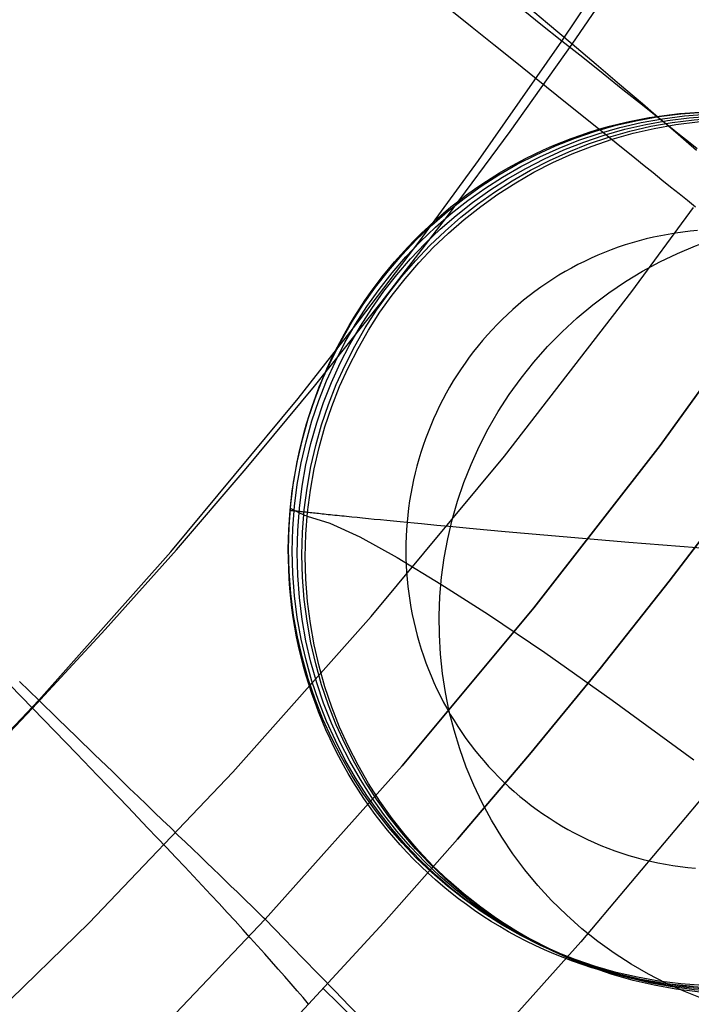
# Model space of a CAD drawing. Extents: x 35614 to 36526, y 4034 to 4838.
# Tile 46 of 79: x 36314 to 36340, y 4130 to 4168. Entities that reach past the tile are written whole.
import ezdxf

# ---------------------------------------------------------------- set-up
doc = ezdxf.new("R2010")
doc.units = 0
doc.layers.add('PREDEFINITO', color=7, linetype='CONTINUOUS')

msp = doc.modelspace()

# ---------------------------------------------------------------- linework, layer by layer
at = {"layer": 'PREDEFINITO'}
for p, q in [((36335.1739126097, 4167.215890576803, -313.4319814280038), (36337.80464169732, 4171.173332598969, -313.4312284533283)), ((36335.5702867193, 4167.09925086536, -115.0836293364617), (36337.92434724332, 4170.534796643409, -115.0931386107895)), ((36334.61064963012, 4167.905942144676, -114.209593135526), (36333.629412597, 4168.727645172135, -113.3640294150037)), ((36331.67879049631, 4167.753301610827, -315.4633008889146), (36330.8263882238, 4168.438872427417, -316.0596849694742)), ((36334.35260552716, 4167.86895147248, -314.1484753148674), (36333.51858548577, 4168.532287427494, -314.8257849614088)), ((36335.57028671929, 4167.09925086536, -115.0836293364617), (36334.61064963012, 4167.905942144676, -114.209593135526)), ((36332.52073694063, 4167.076384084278, -314.8260327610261), (36331.67879049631, 4167.753301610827, -315.4633008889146)), ((36335.1739126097, 4167.215890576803, -313.4319814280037), (36334.35260552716, 4167.86895147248, -314.1484753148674)), ((36331.93241404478, 4162.580850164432, -313.4328052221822), (36335.1739126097, 4167.215890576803, -313.4319814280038)), ((36335.9811919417, 4166.574087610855, -312.6771382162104), (36335.1739126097, 4167.215890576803, -313.4319814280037)), ((36333.35120570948, 4166.408920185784, -314.1487328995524), (36332.52073694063, 4167.076384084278, -314.8260327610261)), ((36333.15373245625, 4163.707043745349, -115.0742871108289), (36335.5702867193, 4167.09925086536, -115.0836293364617)), ((36336.50709846, 4166.308235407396, -115.9900496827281), (36335.57028671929, 4167.09925086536, -115.0836293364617)), ((36334.16904278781, 4165.751799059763, -313.4322478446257), (36333.35120570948, 4166.408920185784, -314.1487328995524)), ((36336.77295041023, 4165.944642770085, -311.8847625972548), (36335.9811919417, 4166.574087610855, -312.6771382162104)), ((36337.41987352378, 4165.533525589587, -116.9330493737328), (36336.50709846, 4166.308235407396, -115.9900496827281)), ((36334.97293997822, 4165.106013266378, -312.6774124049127), (36334.16904278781, 4165.751799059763, -313.4322478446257)), ((36337.54749150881, 4165.328789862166, -311.0556468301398), (36336.77295041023, 4165.944642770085, -311.8847625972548)), ((36338.30741465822, 4164.775716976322, -117.9171071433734), (36337.41987352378, 4165.533525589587, -116.9330493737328)), ((36338.30288877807, 4164.727913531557, -310.1905514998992), (36337.54749150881, 4165.328789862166, -311.0556468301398)), ((36335.76141140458, 4164.472674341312, -311.8850433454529), (36334.97293997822, 4165.106013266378, -312.6774124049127)), ((36336.53276853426, 4163.853029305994, -311.0559327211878), (36335.76141140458, 4164.472674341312, -311.8850433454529)), ((36339.03695775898, 4164.14356742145, -309.2901981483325), (36338.30288877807, 4164.727913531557, -310.1905514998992)), ((36338.74135220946, 4164.403327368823, -118.4260099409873), (36338.30741465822, 4164.775716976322, -117.9171071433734)), ((36340.14469236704, 4164.433014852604, -171.6564491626), (36340.54377829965, 4164.457352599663, -171.6564491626)), ((36337.40708534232, 4164.004532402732, -171.6564491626), (36337.7908627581, 4164.092862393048, -171.6564491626)), ((36337.7908627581, 4164.092862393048, -171.6564491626), (36338.17738157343, 4164.172288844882, -171.6564491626)), ((36338.17738157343, 4164.172288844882, -171.6564491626), (36338.5664615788, 4164.242727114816, -171.6564491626)), ((36338.5664615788, 4164.242727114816, -171.6564491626), (36338.95791979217, 4164.304095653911, -171.6564491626)), ((36339.16853868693, 4164.035370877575, -118.9469852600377), (36338.74135220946, 4164.403327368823, -118.4260099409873)), ((36338.95791979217, 4164.304095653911, -171.6564491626), (36339.35157046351, 4164.356316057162, -171.6564491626)), ((36339.39523371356, 4163.858129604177, -308.827012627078), (36339.03695775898, 4164.14356742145, -309.2901981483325)), ((36339.35157046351, 4164.356316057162, -171.6564491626), (36339.74722507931, 4164.39931311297, -171.6564491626)), ((36339.74722507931, 4164.39931311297, -171.6564491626), (36340.14469236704, 4164.433014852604, -171.6564491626)), ((36330.67590988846, 4160.359862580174, -115.0651440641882), (36333.15373245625, 4163.707043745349, -115.0742871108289)), ((36335.90289657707, 4163.563975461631, -171.6564491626), (36336.27396190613, 4163.687013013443, -171.6564491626)), ((36336.27396190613, 4163.687013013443, -171.6564491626), (36336.64846165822, 4163.801515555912, -171.6564491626)), ((36337.28509371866, 4163.248478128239, -310.1908408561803), (36336.53276853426, 4163.853029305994, -311.0559327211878)), ((36336.64846165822, 4163.801515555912, -171.6564491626), (36337.02622675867, 4163.907386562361, -171.6564491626)), ((36337.02622675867, 4163.907386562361, -171.6564491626), (36337.40708534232, 4164.004532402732, -171.6564491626)), ((36339.58882839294, 4163.671912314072, -119.480672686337), (36339.16853868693, 4164.035370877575, -118.9469852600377)), ((36339.74722645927, 4163.57749327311, -308.3552615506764), (36339.39523371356, 4163.858129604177, -308.827012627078)), ((36335.17173150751, 4163.292695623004, -171.6564491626), (36335.53543195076, 4163.43250227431, -171.6564491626)), ((36335.53543195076, 4163.43250227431, -171.6564491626), (36335.90289657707, 4163.563975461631, -171.6564491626)), ((36340.00207650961, 4163.313014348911, -120.0277295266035), (36339.58882839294, 4163.671912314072, -119.480672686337)), ((36340.09257698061, 4163.301908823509, -307.8750206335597), (36339.74722645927, 4163.57749327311, -308.3552615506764)), ((36340.40813909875, 4162.958737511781, -120.588830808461), (36340.00207650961, 4163.313014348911, -120.0277295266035)), ((36340.4309043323, 4163.031640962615, -307.3863616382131), (36340.09257698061, 4163.301908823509, -307.8750206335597)), ((36334.10480799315, 4162.824337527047, -171.6564491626), (36334.45626306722, 4162.988504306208, -171.6564491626)), ((36334.45626306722, 4162.988504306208, -171.6564491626), (36334.81195592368, 4163.144660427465, -171.6564491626)), ((36334.81195592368, 4163.144660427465, -171.6564491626), (36335.17173150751, 4163.292695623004, -171.6564491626)), ((36338.01621225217, 4162.660592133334, -309.2904889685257), (36337.28509371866, 4163.248478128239, -310.1908408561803)), ((36329.64200243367, 4159.451650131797, -313.4333305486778), (36331.93241404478, 4162.580850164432, -313.4328052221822)), ((36333.41521732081, 4162.472426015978, -171.6564491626), (36333.7577429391, 4162.65227295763, -171.6564491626)), ((36333.7577429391, 4162.65227295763, -171.6564491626), (36334.10480799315, 4162.824337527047, -171.6564491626)), ((36338.37306192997, 4162.373441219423, -308.827303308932), (36338.01621225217, 4162.660592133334, -309.2904889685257)), ((36332.74436791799, 4162.089859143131, -171.6564491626), (36333.07737772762, 4162.284914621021, -171.6564491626)), ((36333.07737772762, 4162.284914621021, -171.6564491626), (36333.41521732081, 4162.472426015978, -171.6564491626)), ((36338.72366294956, 4162.091133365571, -308.3555514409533), (36338.37306192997, 4162.373441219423, -308.827303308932)), ((36332.09339850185, 4161.677609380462, -171.6564491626), (36332.41632881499, 4161.887382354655, -171.6564491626)), ((36332.41632881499, 4161.887382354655, -171.6564491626), (36332.74436791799, 4162.089859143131, -171.6564491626)), ((36339.06765783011, 4161.813921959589, -307.8753090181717), (36338.72366294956, 4162.091133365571, -308.3555514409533)), ((36339.40466724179, 4161.542074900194, -307.3866477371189), (36339.06765783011, 4161.813921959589, -307.8753090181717)), ((36331.46340235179, 4161.236686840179, -171.6564491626), (36331.77571221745, 4161.460667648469, -171.6564491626)), ((36331.77571221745, 4161.460667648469, -171.6564491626), (36332.09339850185, 4161.677609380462, -171.6564491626)), ((36339.73428895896, 4161.275875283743, -306.8896350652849), (36339.40466724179, 4161.542074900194, -307.3866477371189)), ((36330.8554271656, 4160.768137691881, -171.6564491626), (36331.15659844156, 4161.005798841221, -171.6564491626)), ((36331.15659844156, 4161.005798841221, -171.6564491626), (36331.46340235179, 4161.236686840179, -171.6564491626)), ((36340.05609679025, 4161.0156221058, -306.3843339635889), (36339.73428895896, 4161.275875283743, -306.8896350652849)), ((36340.36963948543, 4160.761630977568, -305.8708026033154), (36340.05609679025, 4161.0156221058, -306.3843339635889)), ((36330.56001234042, 4160.523839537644, -171.6564491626), (36330.8554271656, 4160.768137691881, -171.6564491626)), ((36337.89421377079, 4157.485752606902, -380.0065314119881), (36340.28929772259, 4160.753252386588, -380.006531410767)), ((36328.13767517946, 4157.058698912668, -115.0562117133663), (36330.67590988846, 4160.359862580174, -115.0651440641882)), ((36329.98693296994, 4160.015887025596, -171.6564491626), (36330.27047491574, 4160.273042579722, -171.6564491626)), ((36330.27047491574, 4160.273042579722, -171.6564491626), (36330.56001234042, 4160.523839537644, -171.6564491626)), ((36329.70950170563, 4159.752515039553, -171.6564491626), (36329.98693296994, 4160.015887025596, -171.6564491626)), ((36329.17341762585, 4159.207699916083, -171.6564491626), (36329.43829344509, 4159.483070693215, -171.6564491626)), ((36329.43829344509, 4159.483070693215, -171.6564491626), (36329.70950170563, 4159.752515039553, -171.6564491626)), ((36338.45739092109, 4159.526413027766, -166.9973043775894), (36338.17951961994, 4159.454280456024, -166.9973043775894)), ((36338.73742137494, 4159.592115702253, -166.9973043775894), (36338.45739092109, 4159.526413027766, -166.9973043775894)), ((36339.01948165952, 4159.651323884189, -166.9973043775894), (36338.73742137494, 4159.592115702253, -166.9973043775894)), ((36339.30344041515, 4159.703975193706, -166.9973043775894), (36339.01948165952, 4159.651323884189, -166.9973043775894)), ((36339.58916424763, 4159.750009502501, -166.9973043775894), (36339.30344041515, 4159.703975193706, -166.9973043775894)), ((36339.87651773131, 4159.789368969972, -166.9973043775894), (36339.58916424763, 4159.750009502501, -166.9973043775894)), ((36340.16536341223, 4159.821998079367, -166.9973043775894), (36339.87651773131, 4159.789368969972, -166.9973043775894)), ((36340.45556181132, 4159.847843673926, -166.9973043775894), (36340.16536341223, 4159.821998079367, -166.9973043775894)), ((36327.29855477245, 4156.364811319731, -313.4338260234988), (36329.64200243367, 4159.451650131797, -313.4333305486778)), ((36328.91498079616, 4158.926550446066, -171.6564491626), (36329.17341762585, 4159.207699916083, -171.6564491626)), ((36337.09214088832, 4159.102818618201, -166.9973043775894), (36336.82693364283, 4158.99958049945, -166.9973043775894)), ((36337.36012322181, 4159.199981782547, -166.9973043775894), (36337.09214088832, 4159.102818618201, -166.9973043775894)), ((36337.63076155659, 4159.290994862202, -166.9973043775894), (36337.36012322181, 4159.199981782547, -166.9973043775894)), ((36337.90393475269, 4159.375784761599, -166.9973043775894), (36337.63076155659, 4159.290994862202, -166.9973043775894)), ((36338.17951961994, 4159.454280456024, -166.9973043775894), (36337.90393475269, 4159.375784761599, -166.9973043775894)), ((36328.66308661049, 4158.639771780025, -171.6564491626), (36328.91498079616, 4158.926550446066, -171.6564491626)), ((36336.30531047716, 4158.775189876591, -166.9973043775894), (36336.04912243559, 4158.654197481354, -166.9973043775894)), ((36336.56461851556, 4158.89034455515, -166.9973043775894), (36336.30531047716, 4158.775189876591, -166.9973043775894)), ((36336.82693364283, 4158.99958049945, -166.9973043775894), (36336.56461851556, 4158.89034455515, -166.9973043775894)), ((36328.17932629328, 4158.049933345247, -171.6564491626), (36328.41783582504, 4158.347515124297, -171.6564491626)), ((36328.41783582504, 4158.347515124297, -171.6564491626), (36328.66308661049, 4158.639771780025, -171.6564491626)), ((36335.54654764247, 4158.395033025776, -166.9973043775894), (36335.30037636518, 4158.257032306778, -166.9973043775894)), ((36335.79616523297, 4158.52745027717, -166.9973043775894), (36335.54654764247, 4158.395033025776, -166.9973043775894)), ((36336.04912243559, 4158.654197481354, -166.9973043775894), (36335.79616523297, 4158.52745027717, -166.9973043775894)), ((36327.94765296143, 4157.74718091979, -171.6564491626), (36328.17932629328, 4158.049933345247, -171.6564491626)), ((36334.81878917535, 4157.964635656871, -166.9973043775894), (36334.58357627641, 4157.81042164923, -166.9973043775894)), ((36335.05775602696, 4158.113536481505, -166.9973043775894), (36334.81878917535, 4157.964635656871, -166.9973043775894)), ((36335.30037636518, 4158.257032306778, -166.9973043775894), (36335.05775602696, 4158.113536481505, -166.9973043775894)), ((36338.99213214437, 4151.496757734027, -297.2015953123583), (36343.68382584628, 4157.977575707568, -297.2015953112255)), ((36343.68382584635, 4157.977575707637, -297.201595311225), (36338.99213214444, 4151.496757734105, -297.2015953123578)), ((36327.72290786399, 4157.439413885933, -171.6564491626), (36327.94765296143, 4157.74718091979, -171.6564491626)), ((36334.35221571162, 4157.650987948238, -166.9973043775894), (36334.12480377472, 4157.48642968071, -166.9973043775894)), ((36334.58357627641, 4157.81042164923, -166.9973043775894), (36334.35221571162, 4157.650987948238, -166.9973043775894)), ((36327.50518011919, 4157.126789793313, -171.6564491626), (36327.72290786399, 4157.439413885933, -171.6564491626)), ((36332.93454309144, 4151.077321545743, -380.0065314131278), (36337.89421377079, 4157.485752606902, -380.0065314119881)), ((36333.9014346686, 4157.316843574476, -166.9973043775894), (36333.6822005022, 4157.142327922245, -166.9973043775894)), ((36334.12480377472, 4157.48642968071, -166.9973043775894), (36333.9014346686, 4157.316843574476, -166.9973043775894)), ((36325.53988449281, 4153.804544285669, -115.04750157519), (36328.13767517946, 4157.058698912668, -115.0562117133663)), ((36327.09111855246, 4156.487607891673, -171.6564491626), (36327.29455592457, 4156.809467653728, -171.6564491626)), ((36327.29455592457, 4156.809467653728, -171.6564491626), (36327.50518011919, 4157.126789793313, -171.6564491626)), ((36333.4671912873, 4156.962982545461, -166.9973043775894), (36333.25649493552, 4156.778908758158, -166.9973043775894)), ((36333.6822005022, 4157.142327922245, -166.9973043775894), (36333.4671912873, 4156.962982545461, -166.9973043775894)), ((36326.89494834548, 4156.161372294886, -171.6564491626), (36327.09111855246, 4156.487607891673, -171.6564491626)), ((36333.05019725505, 4156.590209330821, -166.9973043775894), (36332.84838194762, 4156.396988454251, -166.9973043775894)), ((36333.25649493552, 4156.778908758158, -166.9973043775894), (36333.05019725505, 4156.590209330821, -166.9973043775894)), ((36324.90281787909, 4153.320946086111, -313.4342938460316), (36327.29855477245, 4156.364811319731, -313.4338260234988)), ((36326.70612271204, 4155.830923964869, -171.6564491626), (36326.89494834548, 4156.161372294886, -171.6564491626)), ((36332.65113060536, 4156.199351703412, -166.9973043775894), (36332.4585227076, 4155.997406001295, -166.9973043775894)), ((36332.84838194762, 4156.396988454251, -166.9973043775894), (36332.65113060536, 4156.199351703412, -166.9973043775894)), ((36326.52471612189, 4155.496427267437, -171.6564491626), (36326.70612271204, 4155.830923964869, -171.6564491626)), ((36332.27063561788, 4155.791259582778, -166.9973043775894), (36332.08754458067, 4155.581021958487, -166.9973043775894)), ((36332.4585227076, 4155.997406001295, -166.9973043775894), (36332.27063561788, 4155.791259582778, -166.9973043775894)), ((36326.35080010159, 4155.158047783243, -171.6564491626), (36326.52471612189, 4155.496427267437, -171.6564491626)), ((36331.90932271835, 4155.366803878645, -166.9973043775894), (36331.73604102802, 4155.148717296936, -166.9973043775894)), ((36332.08754458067, 4155.581021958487, -166.9973043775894), (36331.90932271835, 4155.366803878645, -166.9973043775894)), ((36326.18444323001, 4154.815952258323, -171.6564491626), (36326.35080010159, 4155.158047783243, -171.6564491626)), ((36331.56776837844, 4154.926875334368, -166.9973043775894), (36331.40457150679, 4154.701392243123, -166.9973043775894)), ((36331.73604102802, 4155.148717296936, -166.9973043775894), (36331.56776837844, 4154.926875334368, -166.9973043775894)), ((36326.02571113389, 4154.470308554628, -171.6564491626), (36326.18444323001, 4154.815952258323, -171.6564491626)), ((36331.40457150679, 4154.701392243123, -166.9973043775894), (36331.24651501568, 4154.472383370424, -166.9973043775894)), ((36325.73136898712, 4153.76905334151, -171.6564491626), (36325.87466648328, 4154.12128560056, -171.6564491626)), ((36325.87466648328, 4154.12128560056, -171.6564491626), (36326.02571113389, 4154.470308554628, -171.6564491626)), ((36331.0936613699, 4154.239965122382, -166.9973043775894), (36330.94607089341, 4154.00425492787, -166.9973043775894)), ((36331.24651501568, 4154.472383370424, -166.9973043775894), (36331.0936613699, 4154.239965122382, -166.9973043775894)), ((36322.88339399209, 4150.598390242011, -115.0390251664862), (36325.53988449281, 4153.804544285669, -115.04750157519)), ((36325.59587538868, 4153.41378269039, -171.6564491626), (36325.73136898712, 4153.76905334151, -171.6564491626)), ((36330.80380176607, 4153.765371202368, -166.9973043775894), (36330.66691002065, 4153.523433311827, -166.9973043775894)), ((36330.94607089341, 4154.00425492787, -166.9973043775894), (36330.80380176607, 4153.765371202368, -166.9973043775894)), ((36325.46823946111, 4153.055645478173, -171.6564491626), (36325.59587538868, 4153.41378269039, -171.6564491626)), ((36330.66691002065, 4153.523433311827, -166.9973043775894), (36330.53544953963, 4153.27856153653, -166.9973043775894)), ((36319.95746366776, 4147.364585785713, -313.4351553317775), (36324.90281787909, 4153.320946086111, -313.4342938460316)), ((36325.34851200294, 4152.694814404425, -171.6564491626), (36325.46823946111, 4153.055645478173, -171.6564491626)), ((36330.40947205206, 4153.030877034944, -166.9973043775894), (36330.2890271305, 4152.780501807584, -166.9973043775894)), ((36330.53544953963, 4153.27856153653, -166.9973043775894), (36330.40947205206, 4153.030877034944, -166.9973043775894)), ((36325.23674083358, 4152.331462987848, -171.6564491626), (36325.34851200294, 4152.694814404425, -171.6564491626)), ((36330.2890271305, 4152.780501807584, -166.9973043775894), (36330.17416218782, 4152.527558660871, -166.9973043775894)), ((36325.13297078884, 4151.965765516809, -171.6564491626), (36325.23674083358, 4152.331462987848, -171.6564491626)), ((36330.0649224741, 4152.272171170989, -166.9973043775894), (36329.96135107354, 4152.014463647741, -166.9973043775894)), ((36330.17416218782, 4152.527558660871, -166.9973043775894), (36330.0649224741, 4152.272171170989, -166.9973043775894)), ((36325.03724371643, 4151.59789699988, -171.6564491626), (36325.13297078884, 4151.965765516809, -171.6564491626)), ((36329.96135107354, 4152.014463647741, -166.9973043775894), (36329.86348890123, 4151.754561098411, -166.9973043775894)), ((36324.94959847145, 4151.228033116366, -171.6564491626), (36325.03724371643, 4151.59789699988, -171.6564491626)), ((36329.77137470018, 4151.492589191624, -166.9973043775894), (36329.68504503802, 4151.228674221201, -166.9973043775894)), ((36329.86348890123, 4151.754561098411, -166.9973043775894), (36329.77137470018, 4151.492589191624, -166.9973043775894)), ((36334.0790478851, 4145.181748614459, -297.201595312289), (36338.99213214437, 4151.496757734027, -297.2015953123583)), ((36338.99213214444, 4151.496757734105, -297.2015953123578), (36334.07904788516, 4145.181748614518, -297.2015953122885)), ((36324.87007091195, 4150.856350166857, -171.6564491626), (36324.94959847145, 4151.228033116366, -171.6564491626)), ((36327.75525360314, 4144.844705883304, -380.0065314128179), (36332.93454309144, 4151.077321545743, -380.0065314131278)), ((36329.68504503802, 4151.228674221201, -166.9973043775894), (36329.604534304, 4150.962943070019, -166.9973043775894)), ((36324.79869389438, 4150.483025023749, -171.6564491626), (36324.87007091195, 4150.856350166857, -171.6564491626)), ((36329.52987470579, 4150.695523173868, -166.9973043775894), (36329.4610962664, 4150.426542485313, -166.9973043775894)), ((36329.604534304, 4150.962943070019, -166.9973043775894), (36329.52987470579, 4150.695523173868, -166.9973043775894)), ((36320.16905984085, 4147.441228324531, -115.0307940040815), (36322.88339399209, 4150.598390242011, -115.0390251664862)), ((36324.73549726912, 4150.108235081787, -171.6564491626), (36324.79869389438, 4150.483025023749, -171.6564491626)), ((36329.4610962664, 4150.426542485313, -166.9973043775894), (36329.39822682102, 4150.15612943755, -166.9973043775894)), ((36324.68050787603, 4149.7321582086, -171.6564491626), (36324.73549726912, 4150.108235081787, -171.6564491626)), ((36329.39822682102, 4150.15612943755, -166.9973043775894), (36329.34129201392, 4149.884412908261, -166.9973043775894)), ((36324.63374953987, 4149.354972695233, -171.6564491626), (36324.68050787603, 4149.7321582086, -171.6564491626)), ((36329.29031529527, 4149.611522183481, -166.9973043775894), (36329.24531791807, 4149.337586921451, -166.9973043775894)), ((36329.34129201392, 4149.884412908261, -166.9973043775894), (36329.29031529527, 4149.611522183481, -166.9973043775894)), ((36341.9677676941, 4149.653417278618, -136.9999999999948), (36339.34280120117, 4146.214871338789, -136.9999999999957)), ((36339.34280147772, 4146.215039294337, -136.9999999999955), (36341.96776796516, 4149.653581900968, -136.9999999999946)), ((36324.5952430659, 4148.976857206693, -171.6564491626), (36324.63374953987, 4149.354972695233, -171.6564491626)), ((36329.24531791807, 4149.337586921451, -166.9973043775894), (36329.20631893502, 4149.062737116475, -166.9973043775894)), ((36324.56500623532, 4148.597990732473, -171.6564491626), (36324.5952430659, 4148.976857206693, -171.6564491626)), ((36324.5952430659, 4148.976857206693, -171.6564491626), (36324.59643271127, 4148.9767236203, -171.5326230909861)), ((36324.59643271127, 4148.9767236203, -171.5326230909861), (36324.59999666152, 4148.976324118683, -171.4107317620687)), ((36324.59999666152, 4148.976324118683, -171.4107317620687), (36324.6059274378, 4148.97566058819, -171.2907599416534)), ((36324.6059274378, 4148.97566058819, -171.2907599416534), (36324.61421756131, 4148.974734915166, -171.1726923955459)), ((36324.61421756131, 4148.974734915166, -171.1726923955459), (36324.62485955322, 4148.973548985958, -171.0565138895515)), ((36324.62485955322, 4148.973548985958, -171.0565138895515), (36324.6378459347, 4148.972104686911, -170.9422091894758)), ((36324.6378459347, 4148.972104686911, -170.9422091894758), (36324.65316922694, 4148.970403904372, -170.8297630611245)), ((36324.65316922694, 4148.970403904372, -170.8297630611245), (36324.67082195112, 4148.968448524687, -170.719160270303)), ((36324.67082195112, 4148.968448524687, -170.719160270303), (36324.69079662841, 4148.966240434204, -170.6103855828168)), ((36324.69079662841, 4148.966240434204, -170.6103855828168), (36324.71308577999, 4148.963781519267, -170.5034237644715)), ((36324.71308577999, 4148.963781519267, -170.5034237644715), (36324.73768192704, 4148.961073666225, -170.3982595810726)), ((36324.73768192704, 4148.961073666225, -170.3982595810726), (36324.76457759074, 4148.958118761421, -170.2948777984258)), ((36324.76457759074, 4148.958118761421, -170.2948777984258), (36324.79376529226, 4148.954918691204, -170.1932631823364)), ((36324.79376529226, 4148.954918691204, -170.1932631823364), (36324.82523755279, 4148.951475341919, -170.0934004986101)), ((36324.82523755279, 4148.951475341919, -170.0934004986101), (36324.85898689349, 4148.947790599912, -169.9952745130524)), ((36324.85898689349, 4148.947790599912, -169.9952745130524), (36324.89500583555, 4148.943866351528, -169.8988699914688)), ((36324.89500583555, 4148.943866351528, -169.8988699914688), (36324.93328690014, 4148.939704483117, -169.8041716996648)), ((36324.93328690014, 4148.939704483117, -169.8041716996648), (36324.97382260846, 4148.935306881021, -169.7111644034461)), ((36324.97382260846, 4148.935306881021, -169.7111644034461), (36325.01660548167, 4148.930675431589, -169.6198328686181)), ((36325.01660548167, 4148.930675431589, -169.6198328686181), (36325.06162804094, 4148.925812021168, -169.5301618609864)), ((36325.06162804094, 4148.925812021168, -169.5301618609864), (36325.10888280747, 4148.920718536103, -169.4421361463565)), ((36325.10888280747, 4148.920718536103, -169.4421361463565), (36325.15836230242, 4148.915396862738, -169.3557404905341)), ((36325.15836230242, 4148.915396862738, -169.3557404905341), (36325.21005904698, 4148.909848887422, -169.2709596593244)), ((36325.21005904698, 4148.909848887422, -169.2709596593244), (36325.26396556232, 4148.904076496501, -169.1877784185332)), ((36325.26396556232, 4148.904076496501, -169.1877784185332), (36325.32007436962, 4148.898081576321, -169.106181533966)), ((36325.32007436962, 4148.898081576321, -169.106181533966), (36325.37837799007, 4148.891866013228, -169.0261537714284)), ((36325.37837799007, 4148.891866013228, -169.0261537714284), (36325.43886894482, 4148.885431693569, -168.9476798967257)), ((36325.43886894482, 4148.885431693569, -168.9476798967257), (36325.50153975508, 4148.87878050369, -168.8707446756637)), ((36325.50153975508, 4148.87878050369, -168.8707446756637), (36325.56638294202, 4148.871914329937, -168.7953328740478)), ((36325.56638294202, 4148.871914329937, -168.7953328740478), (36325.63339102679, 4148.864835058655, -168.7214292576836)), ((36325.63339102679, 4148.864835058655, -168.7214292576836), (36325.7025565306, 4148.857544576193, -168.6490185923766)), ((36325.7025565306, 4148.857544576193, -168.6490185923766), (36325.77387197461, 4148.850044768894, -168.5780856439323)), ((36325.77387197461, 4148.850044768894, -168.5780856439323), (36325.84732988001, 4148.842337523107, -168.5086151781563)), ((36325.84732988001, 4148.842337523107, -168.5086151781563), (36325.92292276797, 4148.834424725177, -168.4405919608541)), ((36325.92292276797, 4148.834424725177, -168.4405919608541), (36326.00064315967, 4148.82630826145, -168.3740007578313)), ((36326.00064315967, 4148.82630826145, -168.3740007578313), (36326.08048357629, 4148.817990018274, -168.3088263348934)), ((36326.08048357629, 4148.817990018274, -168.3088263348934), (36326.16243653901, 4148.809471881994, -168.2450534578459)), ((36326.16243653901, 4148.809471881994, -168.2450534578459), (36326.246494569, 4148.800755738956, -168.1826668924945)), ((36326.246494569, 4148.800755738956, -168.1826668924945), (36326.33265018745, 4148.791843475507, -168.1216514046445)), ((36326.33265018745, 4148.791843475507, -168.1216514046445), (36326.42089591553, 4148.782736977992, -168.0619917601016)), ((36326.42089591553, 4148.782736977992, -168.0619917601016), (36326.51122427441, 4148.773438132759, -168.0036727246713)), ((36326.51122427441, 4148.773438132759, -168.0036727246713), (36326.60362778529, 4148.763948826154, -167.9466790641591)), ((36326.60362778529, 4148.763948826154, -167.9466790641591), (36326.69809896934, 4148.754270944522, -167.8909955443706)), ((36326.69809896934, 4148.754270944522, -167.8909955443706), (36326.79463034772, 4148.744406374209, -167.8366069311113)), ((36329.17333519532, 4148.787103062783, -166.9973043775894), (36329.14638134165, 4148.510815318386, -166.9973043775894)), ((36329.20631893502, 4149.062737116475, -166.9973043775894), (36329.17333519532, 4148.787103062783, -166.9973043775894)), ((36324.54305380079, 4148.218552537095, -171.6564491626), (36324.56500623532, 4148.597990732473, -171.6564491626)), ((36325.26002464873, 4148.741362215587, -333.7809636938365), (36326.13855716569, 4148.480671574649, -358.7278663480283)), ((36326.13855716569, 4148.480671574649, -358.7278663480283), (36327.31319989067, 4147.937456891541, -381.1870021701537)), ((36326.79463034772, 4148.744406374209, -167.8366069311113), (36326.89321444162, 4148.734357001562, -167.7834979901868)), ((36326.89321444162, 4148.734357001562, -167.7834979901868), (36326.99384377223, 4148.724124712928, -167.7316534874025)), ((36326.99384377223, 4148.724124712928, -167.7316534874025), (36327.20120822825, 4148.703118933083, -167.631696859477)), ((36327.20120822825, 4148.703118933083, -167.631696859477), (36327.4166638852, 4148.681404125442, -167.5366151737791)), ((36327.4166638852, 4148.681404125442, -167.5366151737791), (36327.64015091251, 4148.658995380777, -167.4462865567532)), ((36327.64015091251, 4148.658995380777, -167.4462865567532), (36327.8716094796, 4148.635907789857, -167.3605891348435)), ((36327.8716094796, 4148.635907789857, -167.3605891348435), (36328.1109797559, 4148.612156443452, -167.2794010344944)), ((36328.1109797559, 4148.612156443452, -167.2794010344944), (36328.35820191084, 4148.587756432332, -167.2026003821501)), ((36328.35820191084, 4148.587756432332, -167.2026003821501), (36328.61321611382, 4148.562722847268, -167.1300653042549)), ((36328.61321611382, 4148.562722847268, -167.1300653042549), (36328.87596253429, 4148.537070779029, -167.0616739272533)), ((36328.87596253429, 4148.537070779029, -167.0616739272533), (36329.14638134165, 4148.510815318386, -166.9973043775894)), ((36329.14638134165, 4148.510815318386, -166.9973043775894), (36329.12546980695, 4148.234004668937, -166.9973043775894)), ((36329.14638134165, 4148.510815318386, -166.9973043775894), (36329.42441270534, 4148.483971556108, -166.9368347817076)), ((36329.42441270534, 4148.483971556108, -166.9368347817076), (36329.70999679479, 4148.456554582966, -166.8801432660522)), ((36329.70999679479, 4148.456554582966, -166.8801432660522), (36330.30358382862, 4148.400061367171, -166.777606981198)), ((36330.30358382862, 4148.400061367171, -166.777606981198), (36330.92666379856, 4148.341456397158, -166.6887205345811)), ((36324.52939748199, 4147.838722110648, -171.6564491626), (36324.54305380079, 4148.218552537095, -171.6564491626)), ((36329.12546980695, 4148.234004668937, -166.9973043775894), (36329.11061081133, 4147.956802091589, -166.9973043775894)), ((36330.92666379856, 4148.341456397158, -166.6887205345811), (36331.57875805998, 4148.280860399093, -166.6125089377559)), ((36331.57875805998, 4148.280860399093, -166.6125089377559), (36332.25938796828, 4148.218394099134, -166.5479972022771)), ((36332.25938796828, 4148.218394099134, -166.5479972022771), (36332.96807487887, 4148.154178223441, -166.494210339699)), ((36332.96807487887, 4148.154178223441, -166.494210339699), (36334.46770512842, 4148.020980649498, -166.414911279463)), ((36334.46770512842, 4148.020980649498, -166.414911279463), (36337.78258929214, 4147.73890254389, -166.3421121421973)), ((36324.52404596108, 4147.458679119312, -171.6564491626), (36324.52939748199, 4147.838722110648, -171.6564491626)), ((36327.31319989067, 4147.937456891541, -381.1870021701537), (36328.76235880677, 4147.137738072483, -401.9566247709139)), ((36329.10181235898, 4147.679338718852, -166.9973043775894), (36329.09908023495, 4147.40174580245, -166.9973043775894)), ((36329.11061081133, 4147.956802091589, -166.9973043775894), (36329.10181235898, 4147.679338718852, -166.9973043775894)), ((36337.78258929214, 4147.73890254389, -166.3421121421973), (36341.49277729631, 4147.442352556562, -166.331712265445)), ((36314.81191434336, 4141.587468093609, -313.4359326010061), (36319.95746366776, 4147.364585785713, -313.4351553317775)), ((36317.39773820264, 4144.334050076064, -115.0228196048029), (36320.16905984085, 4147.441228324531, -115.0307940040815)), ((36324.5270048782, 4147.078603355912, -171.6564491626), (36324.52404596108, 4147.458679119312, -171.6564491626)), ((36329.09908023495, 4147.40174580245, -166.9973043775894), (36329.10241800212, 4147.124154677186, -166.9973043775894)), ((36324.538276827, 4146.698674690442, -171.6564491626), (36324.5270048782, 4147.078603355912, -171.6564491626)), ((36328.76235880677, 4147.137738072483, -401.9566247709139), (36330.46443989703, 4146.107535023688, -421.8349877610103)), ((36329.10241800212, 4147.124154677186, -166.9973043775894), (36329.11182699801, 4146.846696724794, -166.9973043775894)), ((36329.11182699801, 4146.846696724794, -166.9973043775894), (36329.12730633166, 4146.569503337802, -166.9973043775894)), ((36324.55786135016, 4146.319073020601, -171.6564491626), (36324.538276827, 4146.698674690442, -171.6564491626)), ((36329.12730633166, 4146.569503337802, -166.9973043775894), (36329.14885288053, 4146.292705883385, -166.9973043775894)), ((36324.58575493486, 4145.93997822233, -171.6564491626), (36324.55786135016, 4146.319073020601, -171.6564491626)), ((36329.14885288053, 4146.292705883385, -166.9973043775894), (36329.17646128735, 4146.01643566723, -166.9973043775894)), ((36330.46443989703, 4146.107535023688, -421.8349877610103), (36332.32171182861, 4144.917170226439, -440.6581940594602)), ((36339.34280120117, 4146.214871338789, -136.9999999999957), (36336.65646505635, 4142.82452201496, -136.9999999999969)), ((36336.6564653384, 4142.824693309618, -136.9999999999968), (36339.34280147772, 4146.215039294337, -136.9999999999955)), ((36324.62195100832, 4145.561570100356, -171.6564491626), (36324.58575493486, 4145.93997822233, -171.6564491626)), ((36329.17646128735, 4146.01643566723, -166.9973043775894), (36329.210123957, 4145.740823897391, -166.9973043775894)), ((36329.210123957, 4145.740823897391, -166.9973043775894), (36329.24983105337, 4145.466001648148, -166.9973043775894)), ((36324.66643993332, 4145.184028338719, -171.6564491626), (36324.62195100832, 4145.561570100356, -171.6564491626)), ((36329.24983105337, 4145.466001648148, -166.9973043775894), (36329.29557049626, 4145.192099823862, -166.9973043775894)), ((36324.71920900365, 4144.807532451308, -171.6564491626), (36324.66643993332, 4145.184028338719, -171.6564491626)), ((36328.95197217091, 4139.038999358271, -297.2015953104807), (36334.0790478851, 4145.181748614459, -297.201595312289)), ((36334.07904788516, 4145.181748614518, -297.2015953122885), (36328.95197217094, 4139.038999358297, -297.2015953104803)), ((36329.29557049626, 4145.192099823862, -166.9973043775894), (36329.34732795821, 4144.919249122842, -166.9973043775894)), ((36322.36400717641, 4138.7963745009, -380.0065314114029), (36327.75525360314, 4144.844705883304, -380.0065314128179)), ((36324.78024243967, 4144.432261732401, -171.6564491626), (36324.71920900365, 4144.807532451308, -171.6564491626)), ((36329.34732795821, 4144.919249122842, -166.9973043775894), (36329.40508686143, 4144.647580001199, -166.9973043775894)), ((36329.40508686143, 4144.647580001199, -166.9973043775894), (36329.4688283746, 4144.377222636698, -166.9973043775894)), ((36332.32171182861, 4144.917170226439, -440.6581940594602), (36334.50413722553, 4143.445673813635, -460.1129535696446)), ((36314.57028524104, 4141.27784703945, -115.0151134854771), (36317.39773820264, 4144.334050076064, -115.0228196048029)), ((36324.8495213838, 4144.058395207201, -171.6564491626), (36324.78024243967, 4144.432261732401, -171.6564491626)), ((36329.4688283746, 4144.377222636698, -166.9973043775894), (36329.5385314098, 4144.108306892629, -166.9973043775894)), ((36324.92702389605, 4143.686111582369, -171.6564491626), (36324.8495213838, 4144.058395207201, -171.6564491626)), ((36329.5385314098, 4144.108306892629, -166.9973043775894), (36329.61417261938, 4143.840962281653, -166.9973043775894)), ((36329.61417261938, 4143.840962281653, -166.9973043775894), (36329.69572639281, 4143.575317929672, -166.9973043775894)), ((36325.01272494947, 4143.315589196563, -171.6564491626), (36324.92702389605, 4143.686111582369, -171.6564491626)), ((36329.69572639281, 4143.575317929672, -166.9973043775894), (36329.78316485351, 4143.311502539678, -166.9973043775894)), ((36334.50413722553, 4143.445673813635, -460.1129535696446), (36337.12737802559, 4141.597077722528, -480.915046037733)), ((36325.10659642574, 4142.947005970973, -171.6564491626), (36325.01272494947, 4143.315589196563, -171.6564491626)), ((36329.78316485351, 4143.311502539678, -166.9973043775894), (36329.87645785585, 4143.049644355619, -166.9973043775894)), ((36329.87645785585, 4143.049644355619, -166.9973043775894), (36329.97557298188, 4142.789871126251, -166.9973043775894)), ((36325.2086071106, 4142.580539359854, -171.6564491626), (36325.10659642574, 4142.947005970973, -171.6564491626)), ((36329.97557298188, 4142.789871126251, -166.9973043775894), (36330.08047553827, 4142.532310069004, -166.9973043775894)), ((36336.65646505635, 4142.82452201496, -136.9999999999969), (36333.90964965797, 4139.48347020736, -136.999999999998)), ((36333.90964994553, 4139.48364484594, -136.9999999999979), (36336.6564653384, 4142.824693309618, -136.9999999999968)), ((36314.81191434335, 4141.587468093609, -313.4359326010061), (36314.0611382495, 4142.316074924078, -314.1524052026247)), ((36325.31872268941, 4142.216366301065, -171.6564491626), (36325.2086071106, 4142.580539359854, -171.6564491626)), ((36330.08047553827, 4142.532310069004, -166.9973043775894), (36330.19112855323, 4142.277087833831, -166.9973043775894)), ((36330.19112855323, 4142.277087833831, -166.9973043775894), (36330.3074927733, 4142.024330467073, -166.9973043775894)), ((36314.57028524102, 4141.277847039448, -115.0151134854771), (36313.68524123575, 4142.187478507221, -114.1432595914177)), ((36325.43690574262, 4141.854663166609, -171.6564491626), (36325.31872268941, 4142.216366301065, -171.6564491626)), ((36330.3074927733, 4142.024330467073, -166.9973043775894), (36330.42952666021, 4141.774163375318, -166.9973043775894)), ((36310.27233349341, 4136.808370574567, -313.4365392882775), (36314.81191434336, 4141.587468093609, -313.4359326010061)), ((36315.55022129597, 4140.871599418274, -312.6810830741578), (36314.81191434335, 4141.587468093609, -313.4359326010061)), ((36325.56311574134, 4141.495605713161, -171.6564491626), (36325.43690574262, 4141.854663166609, -171.6564491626)), ((36325.69730904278, 4141.139369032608, -171.6564491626), (36325.56311574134, 4141.495605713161, -171.6564491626)), ((36330.42952666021, 4141.774163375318, -166.9973043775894), (36330.55718638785, 4141.526711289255, -166.9973043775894)), ((36330.55718638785, 4141.526711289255, -166.9973043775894), (36330.69042583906, 4141.28209822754, -166.9973043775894)), ((36337.12737802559, 4141.597077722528, -480.915046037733), (36340.30709616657, 4139.275413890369, -503.7802512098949)), ((36311.68710821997, 4138.273121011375, -115.0076770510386), (36314.57028524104, 4141.27784703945, -115.0151134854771)), ((36315.43511357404, 4140.387021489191, -115.9198388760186), (36314.57028524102, 4141.277847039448, -115.0151134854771)), ((36325.83943888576, 4140.786127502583, -171.6564491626), (36325.69730904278, 4141.139369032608, -171.6564491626)), ((36330.69042583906, 4141.28209822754, -166.9973043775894), (36330.82919660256, 4141.040447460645, -166.9973043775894)), ((36316.27472190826, 4140.169762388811, -311.8886733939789), (36315.55022129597, 4140.871599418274, -312.6810830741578)), ((36325.98945538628, 4140.436054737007, -171.6564491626), (36325.83943888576, 4140.786127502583, -171.6564491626)), ((36330.82919660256, 4141.040447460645, -166.9973043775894), (36330.97344796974, 4140.801881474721, -166.9973043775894)), ((36330.97344796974, 4140.801881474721, -166.9973043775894), (36331.12312693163, 4140.566521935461, -166.9973043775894)), ((36316.27868775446, 4139.515829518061, -116.861677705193), (36315.43511357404, 4140.387021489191, -115.9198388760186)), ((36326.14730553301, 4140.089323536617, -171.6564491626), (36325.98945538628, 4140.436054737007, -171.6564491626)), ((36331.12312693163, 4140.566521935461, -166.9973043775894), (36331.27817817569, 4140.334489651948, -166.9973043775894)), ((36331.27817817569, 4140.334489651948, -166.9973043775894), (36331.43854408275, 4140.105904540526, -166.9973043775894)), ((36316.98389565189, 4139.483413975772, -311.0594955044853), (36316.27472190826, 4140.169762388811, -311.8886733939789)), ((36326.31293318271, 4139.746105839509, -171.6564491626), (36326.14730553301, 4140.089323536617, -171.6564491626)), ((36331.43854408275, 4140.105904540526, -166.9973043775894), (36331.60416472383, 4139.880885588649, -166.9973043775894)), ((36326.48627905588, 4139.406572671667, -171.6564491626), (36326.31293318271, 4139.746105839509, -171.6564491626)), ((36331.60416472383, 4139.880885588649, -166.9973043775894), (36331.77497785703, 4139.659550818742, -166.9973043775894)), ((36331.77497785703, 4139.659550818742, -166.9973043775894), (36331.95091892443, 4139.442017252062, -166.9973043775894)), ((36317.09998599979, 4138.665066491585, -117.8451577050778), (36316.27868775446, 4139.515829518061, -116.861677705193)), ((36317.67601474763, 4138.814195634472, -310.1943094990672), (36316.98389565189, 4139.483413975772, -311.0594955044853)), ((36326.66728073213, 4139.070894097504, -171.6564491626), (36326.48627905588, 4139.406572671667, -171.6564491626)), ((36333.90964965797, 4139.48347020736, -136.999999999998), (36331.10324540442, 4136.192816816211, -136.9999999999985)), ((36331.10324569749, 4136.192994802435, -136.9999999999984), (36333.90964994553, 4139.48364484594, -136.9999999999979)), ((36331.95091892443, 4139.442017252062, -166.9973043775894), (36332.13192104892, 4139.228400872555, -166.9973043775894)), ((36332.13192104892, 4139.228400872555, -166.9973043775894), (36332.31791503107, 4139.018816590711, -166.9973043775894)), ((36318.34911890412, 4138.163955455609, -309.2938362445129), (36317.67601474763, 4138.814195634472, -310.1943094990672)), ((36323.61830410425, 4133.074960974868, -297.2015953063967), (36328.95197217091, 4139.038999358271, -297.2015953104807)), ((36328.95197217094, 4139.038999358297, -297.2015953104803), (36323.61830410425, 4133.07496097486, -297.2015953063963)), ((36326.85587264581, 4138.739239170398, -171.6564491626), (36326.66728073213, 4139.070894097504, -171.6564491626)), ((36332.31791503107, 4139.018816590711, -166.9973043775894), (36332.50882934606, 4138.813378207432, -166.9973043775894)), ((36332.50882934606, 4138.813378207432, -166.9973043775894), (36332.70459014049, 4138.612198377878, -166.9973043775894)), ((36316.76846568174, 4132.94079627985, -380.006531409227), (36322.36400717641, 4138.7963745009, -380.0065314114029)), ((36317.50196690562, 4138.247585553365, -118.3540062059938), (36317.09998599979, 4138.665066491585, -117.8451577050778)), ((36327.05198608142, 4138.411775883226, -171.6564491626), (36326.85587264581, 4138.739239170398, -171.6564491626)), ((36332.70459014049, 4138.612198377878, -166.9973043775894), (36332.9051212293, 4138.415388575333, -166.9973043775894)), ((36341.23690515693, 4138.5306400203, -208.4430381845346), (36335.91296076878, 4132.193428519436, -208.4426314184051)), ((36317.89800322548, 4137.835495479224, -118.8750923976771), (36317.50196690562, 4138.247585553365, -118.3540062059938)), ((36318.67785769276, 4137.846591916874, -308.8305795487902), (36318.34911890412, 4138.163955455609, -309.2938362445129)), ((36327.2555491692, 4138.088671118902, -171.6564491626), (36327.05198608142, 4138.411775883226, -171.6564491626)), ((36327.46648688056, 4137.770090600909, -171.6564491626), (36327.2555491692, 4138.088671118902, -171.6564491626)), ((36332.9051212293, 4138.415388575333, -166.9973043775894), (36333.11034409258, 4138.223059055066, -166.9973043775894)), ((36333.11034409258, 4138.223059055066, -166.9973043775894), (36333.32017787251, 4138.035318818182, -166.9973043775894)), ((36333.32017787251, 4138.035318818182, -166.9973043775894), (36333.5345393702, 4137.852275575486, -166.9973043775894)), ((36318.28797193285, 4137.428886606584, -119.409062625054), (36317.89800322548, 4137.835495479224, -118.8750923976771)), ((36319.00098871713, 4137.534771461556, -308.3587496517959), (36318.67785769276, 4137.846591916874, -308.8305795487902)), ((36327.68472102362, 4137.45619884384, -171.6564491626), (36327.46648688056, 4137.770090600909, -171.6564491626)), ((36333.5345393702, 4137.852275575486, -166.9973043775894), (36333.75334304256, 4137.674035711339, -166.9973043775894)), ((36333.75334304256, 4137.674035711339, -166.9973043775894), (36333.97650099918, 4137.500704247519, -166.9973043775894)), ((36318.67175104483, 4137.02784725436, -119.9565810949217), (36318.28797193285, 4137.428886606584, -119.409062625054)), ((36319.31818948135, 4137.228793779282, -307.8784221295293), (36319.00098871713, 4137.534771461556, -308.3587496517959)), ((36327.91017023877, 4137.14715910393, -171.6564491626), (36327.68472102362, 4137.45619884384, -171.6564491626)), ((36333.97650099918, 4137.500704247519, -166.9973043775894), (36334.20392299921, 4137.332384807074, -166.9973043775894)), ((36334.20392299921, 4137.332384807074, -166.9973043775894), (36334.4355164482, 4137.169179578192, -166.9973043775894)), ((36319.0492196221, 4136.632463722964, -120.5183298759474), (36318.67175104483, 4137.02784725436, -119.9565810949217)), ((36319.62911772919, 4136.928976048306, -307.3896685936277), (36319.31818948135, 4137.228793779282, -307.8784221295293)), ((36319.9334104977, 4136.635653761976, -306.8925564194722), (36319.62911772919, 4136.928976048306, -307.3896685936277)), ((36328.14274999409, 4136.843133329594, -171.6564491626), (36327.91017023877, 4137.14715910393, -171.6564491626)), ((36334.4355164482, 4137.169179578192, -166.9973043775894), (36334.671186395, 4137.011189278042, -166.9973043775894)), ((36334.671186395, 4137.011189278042, -166.9973043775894), (36334.91083552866, 4136.85851311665, -166.9973043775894)), ((36319.42025776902, 4136.242820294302, -121.0950088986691), (36319.0492196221, 4136.632463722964, -120.5183298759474)), ((36320.23068314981, 4136.349181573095, -306.3871484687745), (36319.9334104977, 4136.635653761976, -306.8925564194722)), ((36328.38237258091, 4136.544282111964, -171.6564491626), (36328.14274999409, 4136.843133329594, -171.6564491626)), ((36328.62894710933, 4136.250764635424, -171.6564491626), (36328.38237258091, 4136.544282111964, -171.6564491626)), ((36334.91083552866, 4136.85851311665, -166.9973043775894), (36335.15436417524, 4136.711248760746, -166.9973043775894)), ((36335.15436417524, 4136.711248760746, -166.9973043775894), (36335.4016702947, 4136.569492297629, -166.9973043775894)), ((36335.4016702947, 4136.569492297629, -166.9973043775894), (36335.65264947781, 4136.43333819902, -166.9973043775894)), ((36319.78474663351, 4135.858999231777, -121.6873359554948), (36319.42025776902, 4136.242820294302, -121.0950088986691)), ((36320.52052838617, 4136.069934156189, -305.8735028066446), (36320.23068314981, 4136.349181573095, -306.3871484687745)), ((36331.10324540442, 4136.192816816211, -136.9999999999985), (36328.23814269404, 4132.95366274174, -136.9999999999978)), ((36328.23814299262, 4132.953844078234, -136.9999999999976), (36331.10324569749, 4136.192994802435, -136.9999999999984)), ((36328.88237950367, 4135.962738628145, -171.6564491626), (36328.62894710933, 4136.250764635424, -171.6564491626)), ((36335.65264947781, 4136.43333819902, -166.9973043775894), (36335.90719494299, 4136.302879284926, -166.9973043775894)), ((36335.90719494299, 4136.302879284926, -166.9973043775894), (36336.16519753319, 4136.178206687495, -166.9973043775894)), ((36336.16519753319, 4136.178206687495, -166.9973043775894), (36336.42654571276, 4136.059409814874, -166.9973043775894)), ((36320.14256840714, 4135.481080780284, -122.2960467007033), (36319.78474663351, 4135.858999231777, -121.6873359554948)), ((36320.80251523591, 4135.798307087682, -305.3516724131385), (36320.52052838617, 4136.069934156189, -305.8735028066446)), ((36321.07618802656, 4135.534717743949, -304.8217048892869), (36320.80251523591, 4135.798307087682, -305.3516724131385)), ((36329.14257249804, 4135.68036031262, -171.6564491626), (36328.88237950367, 4135.962738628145, -171.6564491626)), ((36336.42654571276, 4136.059409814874, -166.9973043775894), (36336.69112556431, 4135.946576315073, -166.9973043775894)), ((36336.69112556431, 4135.946576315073, -166.9973043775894), (36336.9588207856, 4135.839792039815, -166.9973043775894)), ((36336.9588207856, 4135.839792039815, -166.9973043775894), (36337.22951268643, 4135.7391410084, -166.9973043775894)), ((36337.22951268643, 4135.7391410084, -166.9973043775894), (36337.50308018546, 4135.644705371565, -166.9973043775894)), ((36320.49360632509, 4135.109143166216, -122.9218946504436), (36320.14256840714, 4135.481080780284, -122.2960467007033)), ((36321.34106533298, 4135.279606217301, -304.2836421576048), (36321.07618802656, 4135.534717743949, -304.8217048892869)), ((36329.4094256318, 4135.403784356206, -171.6564491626), (36329.14257249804, 4135.68036031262, -171.6564491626)), ((36329.68283524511, 4135.133163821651, -171.6564491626), (36329.4094256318, 4135.403784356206, -171.6564491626)), ((36337.50308018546, 4135.644705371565, -166.9973043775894), (36337.77939980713, 4135.556565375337, -166.9973043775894)), ((36337.77939980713, 4135.556565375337, -166.9973043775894), (36338.05834567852, 4135.474799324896, -166.9973043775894)), ((36338.05834567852, 4135.474799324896, -166.9973043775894), (36338.33978952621, 4135.399483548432, -166.9973043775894)), ((36338.33978952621, 4135.399483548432, -166.9973043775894), (36338.62360067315, 4135.330692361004, -166.9973043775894)), ((36320.83774466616, 4134.743262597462, -123.5656511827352), (36320.49360632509, 4135.109143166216, -122.9218946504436)), ((36321.59663890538, 4135.03343624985, -303.7375201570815), (36321.34106533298, 4135.279606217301, -304.2836421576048)), ((36321.84237257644, 4134.796696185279, -303.1833685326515), (36321.59663890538, 4135.03343624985, -303.7375201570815)), ((36329.96269447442, 4134.868650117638, -171.6564491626), (36329.68283524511, 4135.133163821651, -171.6564491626)), ((36338.62360067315, 4135.330692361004, -166.9973043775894), (36338.90964603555, 4135.268498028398, -166.9973043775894)), ((36338.90964603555, 4135.268498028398, -166.9973043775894), (36339.19779011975, 4135.212970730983, -166.9973043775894)), ((36339.19779011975, 4135.212970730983, -166.9973043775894), (36339.48789501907, 4135.164178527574, -166.9973043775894)), ((36339.48789501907, 4135.164178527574, -166.9973043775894), (36339.77982041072, 4135.12218731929, -166.9973043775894)), ((36339.77982041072, 4135.12218731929, -166.9973043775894), (36340.07342355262, 4135.087060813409, -166.9973043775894)), ((36340.07342355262, 4135.087060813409, -166.9973043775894), (36340.36855928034, 4135.058860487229, -166.9973043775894)), ((36321.17486875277, 4134.383513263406, -124.228105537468), (36320.83774466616, 4134.743262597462, -123.5656511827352)), ((36322.07770114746, 4134.569899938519, -302.6212103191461), (36321.84237257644, 4134.796696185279, -303.1833685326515)), ((36330.24889324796, 4134.610392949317, -171.6564491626), (36329.96269447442, 4134.868650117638, -171.6564491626)), ((36330.54131828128, 4134.35854026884, -171.6564491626), (36330.24889324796, 4134.610392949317, -171.6564491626)), ((36321.50486495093, 4134.029967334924, -124.9100648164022), (36321.17486875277, 4134.383513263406, -124.228105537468)), ((36322.30202925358, 4134.353587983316, -302.0510616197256), (36322.07770114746, 4134.569899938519, -302.6212103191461)), ((36322.51473020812, 4134.148328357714, -301.472931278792), (36322.30202925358, 4134.353587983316, -302.0510616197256)), ((36330.83985307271, 4134.113238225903, -171.6564491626), (36330.54131828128, 4134.35854026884, -171.6564491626)), ((36321.82762067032, 4133.682694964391, -125.6123539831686), (36321.50486495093, 4134.029967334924, -124.9100648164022)), ((36322.71514482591, 4133.954717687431, -300.8868205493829), (36322.51473020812, 4134.148328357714, -301.472931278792)), ((36322.90258022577, 4133.773382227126, -300.2927227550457), (36322.71514482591, 4133.954717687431, -300.8868205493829)), ((36331.14437789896, 4133.874631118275, -171.6564491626), (36330.83985307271, 4134.113238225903, -171.6564491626)), ((36331.45476981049, 4133.642861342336, -171.6564491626), (36331.14437789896, 4133.874631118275, -171.6564491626)), ((36322.14302436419, 4133.341764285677, -126.3358158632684), (36321.82762067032, 4133.682694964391, -125.6123539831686)), ((36323.07630861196, 4133.604978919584, -299.6906229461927), (36322.90258022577, 4133.773382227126, -300.2927227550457)), ((36323.23556603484, 4133.450196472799, -299.0804975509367), (36323.07630861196, 4133.604978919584, -299.6906229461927)), ((36323.3095192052, 4133.378137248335, -298.7724154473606), (36323.23556603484, 4133.450196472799, -299.0804975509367)), ((36331.77090262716, 4133.418069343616, -171.6564491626), (36331.45476981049, 4133.642861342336, -171.6564491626)), ((36318.91434833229, 4128.137278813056, -297.2015953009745), (36323.61830410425, 4133.074960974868, -297.2015953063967)), ((36323.61830410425, 4133.07496097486, -297.2015953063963), (36318.91434833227, 4128.137278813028, -297.2015953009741)), ((36322.45096552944, 4133.007241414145, -127.081311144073), (36322.14302436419, 4133.341764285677, -126.3358158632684)), ((36323.37955113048, 4133.309756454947, -298.4623140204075), (36323.3095192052, 4133.378137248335, -298.7724154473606)), ((36323.445555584, 4133.245149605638, -298.1501877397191), (36323.37955113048, 4133.309756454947, -298.4623140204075)), ((36323.50742383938, 4133.184414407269, -297.8360304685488), (36323.445555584, 4133.245149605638, -298.1501877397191)), ((36323.56504462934, 4133.127650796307, -297.5198354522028), (36323.50742383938, 4133.184414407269, -297.8360304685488)), ((36323.61830410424, 4133.074960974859, -297.2015953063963), (36323.56504462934, 4133.127650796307, -297.5198354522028)), ((36332.09264693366, 4133.200393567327, -171.6564491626), (36331.77090262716, 4133.418069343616, -171.6564491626)), ((36332.41987007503, 4132.9899704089, -171.6564491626), (36332.09264693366, 4133.200393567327, -171.6564491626)), ((36310.97629098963, 4127.28644010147, -380.0065314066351), (36316.76846568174, 4132.94079627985, -380.006531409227)), ((36322.75133470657, 4132.679190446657, -127.8497183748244), (36322.45096552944, 4133.007241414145, -127.081311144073)), ((36323.04402347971, 4132.357673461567, -128.6419339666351), (36322.75133470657, 4132.679190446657, -127.8497183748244)), ((36328.23814269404, 4132.95366274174, -136.9999999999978), (36325.31523192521, 4129.767108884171, -136.9999999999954)), ((36325.31523222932, 4129.767293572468, -136.9999999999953), (36328.23814299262, 4132.953844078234, -136.9999999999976)), ((36332.75243615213, 4132.786934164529, -171.6564491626), (36332.41987007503, 4132.9899704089, -171.6564491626)), ((36333.09020601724, 4132.59141698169, -171.6564491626), (36332.75243615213, 4132.786934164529, -171.6564491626)), ((36323.32892447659, 4132.042750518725, -129.4588721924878), (36323.04402347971, 4132.357673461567, -128.6419339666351)), ((36333.43303726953, 4132.403548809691, -171.6564491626), (36333.09020601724, 4132.59141698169, -171.6564491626)), ((36333.78078425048, 4132.223457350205, -171.6564491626), (36333.43303726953, 4132.403548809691, -171.6564491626)), ((36323.60593136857, 4131.734479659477, -130.3014651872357), (36323.32892447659, 4132.042750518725, -129.4588721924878)), ((36335.91296076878, 4132.193428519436, -208.4426314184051), (36330.38454377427, 4126.037199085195, -208.4422246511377)), ((36334.13329803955, 4132.051268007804, -171.6564491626), (36333.78078425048, 4132.223457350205, -171.6564491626)), ((36334.49042644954, 4131.887103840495, -171.6564491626), (36334.13329803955, 4132.051268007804, -171.6564491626)), ((36323.87493887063, 4131.432916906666, -131.1706629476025), (36323.60593136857, 4131.734479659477, -130.3014651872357)), ((36334.85201402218, 4131.731085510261, -171.6564491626), (36334.49042644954, 4131.887103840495, -171.6564491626)), ((36335.21790202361, 4131.583331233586, -171.6564491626), (36334.85201402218, 4131.731085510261, -171.6564491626)), ((36335.5879284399, 4131.443956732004, -171.6564491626), (36335.21790202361, 4131.583331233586, -171.6564491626)), ((36324.13584274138, 4131.138116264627, -132.0674333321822), (36323.87493887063, 4131.432916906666, -131.1706629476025)), ((36335.96192797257, 4131.313075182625, -171.6564491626), (36335.5879284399, 4131.443956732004, -171.6564491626)), ((36336.33973203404, 4131.190797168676, -171.6564491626), (36335.96192797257, 4131.313075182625, -171.6564491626)), ((36336.72116874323, 4131.077230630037, -171.6564491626), (36336.33973203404, 4131.190797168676, -171.6564491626)), ((36324.388539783, 4130.850129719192, -132.9927620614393), (36324.13584274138, 4131.138116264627, -132.0674333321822)), ((36324.63292784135, 4130.569007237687, -133.9476527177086), (36324.388539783, 4130.850129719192, -132.9927620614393)), ((36337.10606292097, 4130.972480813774, -171.6564491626), (36336.72116874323, 4131.077230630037, -171.6564491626)), ((36337.49423608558, 4130.87665022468, -171.6564491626), (36337.10606292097, 4130.972480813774, -171.6564491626)), ((36337.88550644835, 4130.789838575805, -171.6564491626), (36337.49423608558, 4130.87665022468, -171.6564491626)), ((36338.27968890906, 4130.712142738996, -171.6564491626), (36337.88550644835, 4130.789838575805, -171.6564491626)), ((36324.86890580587, 4130.294796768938, -134.9331267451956), (36324.63292784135, 4130.569007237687, -133.9476527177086)), ((36338.67659505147, 4130.643656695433, -171.6564491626), (36338.27968890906, 4130.712142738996, -171.6564491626)), ((36339.07603313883, 4130.584471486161, -171.6564491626), (36338.67659505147, 4130.643656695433, -171.6564491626)), ((36339.47780810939, 4130.534675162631, -171.6564491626), (36339.07603313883, 4130.584471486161, -171.6564491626)), ((36339.88172157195, 4130.494352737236, -171.6564491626), (36339.47780810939, 4130.534675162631, -171.6564491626)), ((36340.2875718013, 4130.46358613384, -171.6564491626), (36339.88172157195, 4130.494352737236, -171.6564491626)), ((36325.09637360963, 4130.02754424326, -135.9502234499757), (36324.86890580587, 4130.294796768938, -134.9331267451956)), ((36325.31523222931, 4129.767293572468, -136.9999999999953), (36325.09637360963, 4130.02754424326, -135.9502234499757)), ((36322.33435546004, 4126.633312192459, -136.9999999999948), (36325.31523222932, 4129.767293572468, -136.9999999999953))]:
    msp.add_line(p, q, dxfattribs=at)
at = {"layer": 'PREDEFINITO', "extrusion": (0.0003772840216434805, 3.77020090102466e-06, 0.9999999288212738)}
msp.add_circle((36341.60139439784, 4147.476890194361, -157.9233367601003), 17.00267542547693, dxfattribs=at)
at = {"layer": 'PREDEFINITO', "extrusion": (-0.002014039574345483, -2.014173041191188e-05, 0.9999979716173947)}
msp.add_circle((36341.16993495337, 4147.386071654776, -290.2385419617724), 17.00266802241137, dxfattribs=at)
at = {"layer": 'PREDEFINITO', "extrusion": (-0.00277982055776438, -2.765595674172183e-05, 0.9999961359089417)}
msp.add_circle((36341.01751387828, 4147.310304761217, -356.9906940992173), 17.00267206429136, dxfattribs=at)
at = {"layer": 'PREDEFINITO', "extrusion": (-0.002048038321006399, -2.003495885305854e-05, 0.9999979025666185)}
msp.add_circle((36341.37875325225, 4147.240938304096, -369.304538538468), 17.00266817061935, dxfattribs=at)
at = {"layer": 'PREDEFINITO', "extrusion": (-3.924697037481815e-05, 5.714019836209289e-08, 0.9999999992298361)}
msp.add_circle((36342.17641315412, 4147.165828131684, -335.206382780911), 17.00267310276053, dxfattribs=at)
at = {"layer": 'PREDEFINITO', "extrusion": (-3.924697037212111e-05, 5.714019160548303e-08, 0.9999999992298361)}
msp.add_circle((36342.17641315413, 4147.165828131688, -335.206382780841), 17.00267310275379, dxfattribs=at)
at = {"layer": 'PREDEFINITO', "extrusion": (-0.0562647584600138, 0.05250560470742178, 0.9970343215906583)}
msp.add_circle((-27827.71616738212, 23642.3090519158, -2247.014883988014), 15.66086627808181, dxfattribs=at)
at = {"layer": 'PREDEFINITO', "extrusion": (3.242475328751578e-08, -2.053019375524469e-16, 0.9999999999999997)}
msp.add_arc((36132.04634118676, 4312.18579348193, -139.7296764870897), 184.2520347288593, 269.99999637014, 359.9999981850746, dxfattribs=at)
at = {"layer": 'PREDEFINITO', "extrusion": (3.242475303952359e-08, 4.02704785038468e-16, 0.9999999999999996)}
msp.add_arc((36132.04634118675, 4312.185793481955, -319.729675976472), 200.0000000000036, 270.0000000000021, 359.9999999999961, dxfattribs=at)
at = {"layer": 'PREDEFINITO', "extrusion": (-0.00860378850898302, 0.9999612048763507, -0.00188774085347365)}
msp.add_arc((-311078.5240302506, 853.5601832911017, 3836.675648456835), 274721.4482108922, 359.7538783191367, 359.7876939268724, dxfattribs=at)
at = {"layer": 'PREDEFINITO', "extrusion": (0.7090161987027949, 0.7051897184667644, 0.001868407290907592)}
msp.add_arc((-22284.86678621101, -261.8676484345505, 28668.08044761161), 409.5622470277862, 169.9738714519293, 192.5362145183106, dxfattribs=at)

doc.saveas('drawing.dxf')
